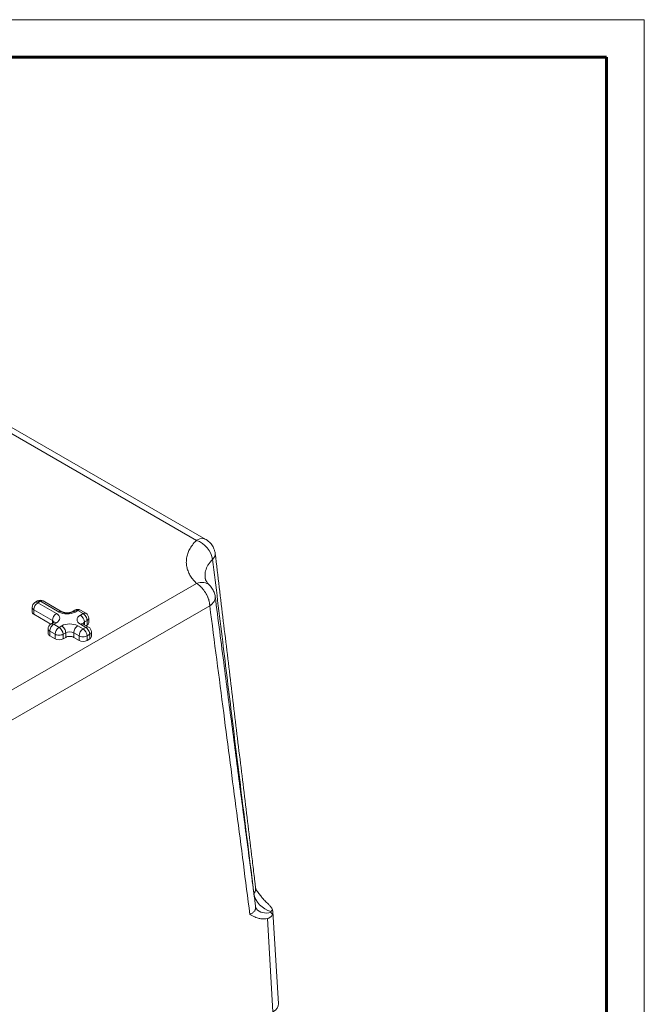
# Model space of a CAD drawing. Header units: millimetres. Extents: x 0 to 594, y 0 to 420.
# Tile 21 of 21: x 511 to 594, y 289 to 420. Entities that reach past the tile are written whole.
import ezdxf

# ---------------------------------------------------------------- set-up
doc = ezdxf.new("R2010")
doc.units = ezdxf.units.MM
doc.linetypes.add('K5LT_BASIC', pattern=[0])
doc.linetypes.add('K5LT_THIN', pattern=[0])
doc.layers.add('Системный слой (1)', color=251, linetype='Continuous', true_color=0x6c6c6c)

# ---------------------------------------------------------------- blocks, each defined once
blk = doc.blocks.new('U81')
at = {"layer": 'Системный слой (1)', "color": 7, "linetype": 'K5LT_THIN', "lineweight": 18, "true_color": 0xffffff}
for p, q in [((534.98, 350.98), (534.52, 350.79)), ((535.41, 351.02), (534.98, 350.98)), ((535.77, 350.91), (535.41, 351.02)), ((535.77, 350.91), (535.77, 350.91)), ((534.52, 350.79), (534.52, 350.78))]:
    blk.add_line(p, q, dxfattribs=at)
blk = doc.blocks.new('U91')
at = {"layer": 'Системный слой (1)', "color": 7, "linetype": 'K5LT_THIN', "lineweight": 18, "true_color": 0xffffff}
for p, q in [((544.67, 301.43), (544.6, 301.71)), ((544.6, 301.05), (544.67, 301.43))]:
    blk.add_line(p, q, dxfattribs=at)
blk = doc.blocks.new('U122')
at = {"layer": 'Системный слой (1)', "color": 7, "linetype": 'K5LT_THIN', "lineweight": 18, "true_color": 0xffffff}
for p in [(513.79, 342.69), (513.42, 342.72)]:
    blk.add_line(p, (513.42, 342.72), dxfattribs=at)
blk = doc.blocks.new('U124')
at = {"layer": 'Системный слой (1)', "color": 7, "linetype": 'K5LT_THIN', "lineweight": 18, "true_color": 0xffffff}
for p in [(518.74, 341.46), (518.37, 341.5)]:
    blk.add_line(p, (518.37, 341.5), dxfattribs=at)
blk = doc.blocks.new('U200')
at = {"color": 7, "linetype": 'K5LT_THIN', "lineweight": 18, "true_color": 0xffffff}
for p, q in [((0, 420), (594, 420)), ((594, 420), (594, 0))]:
    blk.add_line(p, q, dxfattribs=at)
at = {"color": 143, "linetype": 'K5LT_BASIC', "lineweight": 60, "true_color": 0x33acca}
for p, q in [((20, 415), (589, 415)), ((589, 415), (589, 5))]:
    blk.add_line(p, q, dxfattribs=at)

msp = doc.modelspace()

# ---------------------------------------------------------------- linework, layer by layer
at = {"layer": 'Системный слой (1)', "color": 7, "linetype": 'K5LT_THIN', "lineweight": 18, "true_color": 0xffffff}
for p, q in [((534.518, 350.7844), (507.2094, 366.551)), ((535.7681, 350.9081), (508.4593, 366.6749)), ((535.6781, 345.7672), (535.6781, 345.7671)), ((507.2094, 329.293), (534.518, 345.0596)), ((508.9761, 326.303), (536.2847, 342.0696)), ((512.6891, 341.2588), (512.6891, 341.8712)), ((513.4176, 342.7248), (513.0641, 342.5207)), ((513.7926, 342.6877), (513.4391, 342.4835)), ((513.4391, 342.4835), (515.914, 341.0547)), ((516.2675, 341.2588), (513.7926, 342.6877)), ((516.6425, 341.2959), (514.1676, 342.7248)), ((512.9088, 340.9526), (512.9088, 341.565)), ((512.9088, 341.565), (515.3836, 340.1361)), ((512.9088, 340.9526), (515.1644, 339.6503)), ((518.3674, 341.5001), (518.0138, 341.2959)), ((518.7424, 341.4629), (518.3888, 341.2588)), ((519.4495, 341.0547), (518.7424, 341.4629)), ((519.0959, 340.8505), (519.4495, 341.0547)), ((519.8245, 341.0918), (519.1174, 341.5001)), ((520.1995, 339.8299), (520.1995, 340.4423)), ((514.8104, 338.401), (514.8104, 339.0134)), ((515.539, 339.8671), (515.1854, 339.6629)), ((515.3836, 339.7774), (515.3836, 340.1361)), ((515.3836, 340.1361), (515.5927, 339.9023)), ((515.914, 339.8299), (515.5604, 339.6258)), ((515.5604, 339.6258), (516.2675, 339.2175)), ((516.2675, 339.2175), (516.6211, 339.4217)), ((518.7424, 339.4217), (519.4495, 339.0134)), ((519.803, 339.2175), (519.0959, 339.6258)), ((519.4171, 339.6982), (519.6263, 339.932)), ((519.4495, 339.0134), (519.803, 339.2175)), ((520.178, 339.2547), (519.4709, 339.6629)), ((519.6263, 339.932), (519.9798, 340.1361)), ((519.6263, 339.5733), (519.6263, 339.932)), ((519.8459, 339.4464), (519.9798, 339.5237)), ((519.9798, 339.5237), (519.9798, 340.1361)), ((515.0301, 338.0949), (515.0301, 338.7072)), ((515.0301, 338.7072), (515.7372, 338.299)), ((515.0301, 338.0949), (515.7372, 337.6866)), ((515.7372, 337.6866), (515.7372, 338.299)), ((516.7978, 338.299), (517.1514, 338.5031)), ((516.7978, 337.6866), (516.7978, 338.299)), ((516.7978, 337.6866), (517.1514, 337.8907)), ((517.1514, 337.8907), (517.1514, 338.5031)), ((518.2121, 338.5031), (518.9192, 338.0949)), ((518.2121, 337.8907), (518.2121, 338.5031)), ((518.2121, 337.8907), (518.9192, 337.4825)), ((518.9192, 337.4825), (518.9192, 338.0949)), ((519.9798, 338.0949), (520.3334, 338.299)), ((519.9798, 337.4825), (519.9798, 338.0949)), ((520.3334, 337.6866), (520.3334, 338.299)), ((520.553, 337.9928), (520.553, 338.6052)), ((519.9798, 337.4825), (520.3334, 337.6866)), ((542.1536, 303.8404), (542.142, 303.8255)), ((542.4523, 304.3302), (542.4507, 304.3326)), ((542.4563, 301.8092), (542.4563, 301.8092)), ((545.4096, 289.1845), (544.6688, 301.432)), ((544.6791, 288.1142), (543.9297, 300.5037))]:
    msp.add_line(p, q, dxfattribs=at)
for centre, start, end in [((513.4391, 341.8712), 120, 180), ((513.7926, 342.0753), 60, 120), ((518.7424, 340.8505), 60, 120), ((519.4495, 340.4423), 0, 60), ((515.5604, 339.0134), 120, 180), ((519.803, 338.6052), 0, 60)]:
    msp.add_arc(centre, 0.75, start, end, dxfattribs=at)
for centre, major_axis, ratio, start_param, end_param in [((534.518, 348.7432), (-1.7525, 1.7829), 0.70404184, 3.87723998, 5.33392002), ((534.518, 348.7432), (2.4821, 0.299), 0.53089498, 5.68594954, 6.28533771), ((534.518, 343.0184), (-1.7525, -1.7829), 0.70404184, 3.15058375, 4.09085794), ((534.518, 343.0184), (2.4792, 0.3217), 0.61627279, 5.42255849, 6.27648873), ((513.4391, 341.8712), (-0.75, 0), 0.57735027, 0, 0.78539816), ((513.4391, 341.8712), (0.375, 0.6495), 0.57735027, 0.78539816, 2.35619449), ((513.4391, 341.8712), (-0.375, 0.6495), 0.57735027, 5.49778714, 6.28318531), ((513.7926, 342.0753), (-0.375, 0.6495), 0.57735027, 6.28318075, 6.28318531), ((513.7926, 342.0753), (0.375, 0.6495), 0.57735027, 0, 0.78539816), ((513.4391, 341.2588), (-0.75, 0), 0.57735027, 0, 0.78539816), ((515.914, 340.4423), (-0.375, -0.6495), 0.57735027, 3.92699082, 5.49778714), ((514.8533, 340.4423), (1.5, 0), 0.57735027, 5.49778714, 7.06858347), ((516.2675, 340.6464), (0.375, 0.6495), 0.57735027, 0, 0.78539816), ((517.3282, 341.8712), (1.5, 0), 0.57735027, 3.92699082, 5.49778714), ((518.3888, 340.6464), (-0.375, 0.6495), 0.57735027, 5.49778714, 6.28318531), ((518.7424, 340.8505), (-0.375, 0.6495), 0.57735027, 6.28318075, 6.28318531), ((520.1566, 340.2382), (-1.5, 0), 0.57735027, 5.49778714, 7.06858347), ((518.7424, 340.8505), (0.375, 0.6495), 0.57735027, 0, 0.78539816), ((519.0959, 340.2382), (-0.375, 0.6495), 0.57735027, 3.92699082, 5.49778714), ((519.4495, 340.4423), (0.375, 0.6495), 0.57735027, 0, 0.78539816), ((519.4495, 340.4423), (0.375, -0.6495), 0.57735027, 0.78539816, 2.35619449), ((519.4495, 340.4423), (0.75, 0), 0.57735027, 5.49778714, 6.28318531), ((515.5604, 339.0134), (-0.75, 0), 0.57735027, 0, 0.78539816), ((515.5604, 339.0134), (0.375, 0.6495), 0.57735027, 0.78539816, 2.35619449), ((515.5604, 339.0134), (-0.375, 0.6495), 0.57735027, 5.49778714, 6.28318531), ((515.914, 339.2175), (-0.375, 0.6495), 0.57735027, 5.49778714, 6.28318531), ((516.2675, 338.6052), (-0.375, -0.6495), 0.57735027, 3.92699082, 5.49778714), ((516.2675, 338.6052), (-0.375, 0.6495), 0.57735027, 3.92699082, 5.49778714), ((517.6817, 338.8093), (-1.5, 0), 0.57735027, 3.92699082, 5.49778714), ((516.6211, 338.8093), (0.375, -0.6495), 0.57735027, 0.78539816, 2.35619449), ((518.7424, 338.8093), (0.375, 0.6495), 0.57735027, 0.78539816, 2.35619449), ((519.4495, 338.401), (-0.375, -0.6495), 0.57735027, 3.92699082, 5.49778714), ((519.0959, 339.0134), (0.375, 0.6495), 0.57735027, 0, 0.78539816), ((519.4495, 338.401), (-0.375, 0.6495), 0.57735027, 3.92699082, 5.49778714), ((519.803, 338.6052), (0.375, 0.6495), 0.57735027, 0, 0.78539816), ((519.803, 338.6052), (0.375, -0.6495), 0.57735027, 0.78539816, 2.35619449), ((519.4495, 339.8299), (0.75, 0), 0.57735027, 5.49778714, 6.28318531), ((515.5604, 338.401), (-0.75, 0), 0.57735027, 0, 0.78539816), ((516.2675, 338.6052), (-0.75, 0), 0.57735027, 0.78539816, 2.35619449), ((517.6817, 338.1969), (-0.75, 0), 0.57735027, 3.92699082, 5.49778714), ((517.6817, 337.5846), (0.75, 0), 0.57735027, 0.78539816, 2.35619449), ((519.4495, 338.401), (-0.75, 0), 0.57735027, 0.78539816, 2.35619449), ((519.803, 338.6052), (0.75, 0), 0.57735027, 5.49778714, 6.28318531), ((519.803, 337.9928), (0.75, 0), 0.57735027, 5.49778714, 6.28318531), ((516.2675, 337.9928), (0.75, 0), 0.57735027, 3.92699082, 5.49778714), ((519.4495, 337.7887), (0.75, 0), 0.57735027, 3.92699082, 5.49778714), ((544.4077, 303.474), (1.9514, -1.5627), 0.74111603, 3.79273226, 5.24801463), ((544.4077, 303.3719), (-1.9514, -1.5627), 0.74111603, 0.01135205, 1.03517068), ((542.9081, 289.1342), (-2.503, 0), 0.5766475, 2.35680348, 3.17645678)]:
    msp.add_ellipse(centre, major_axis=major_axis, ratio=ratio, start_param=start_param, end_param=end_param, dxfattribs=at)
for points, knots in [([(535.7678, 350.9083), (535.7679, 350.9083), (535.7679, 350.9082), (535.791, 350.8947), (535.814, 350.8812), (535.8933, 350.8319), (535.949, 350.7942), (536.0916, 350.6889), (536.1759, 350.6177), (536.3331, 350.4657), (536.4049, 350.3865), (536.5347, 350.2241), (536.5948, 350.1386), (536.6985, 349.9698), (536.743, 349.887), (536.8207, 349.7206), (536.8536, 349.6389), (536.8997, 349.505), (536.916, 349.4521), (536.9499, 349.3272), (536.9657, 349.2571), (536.986, 349.144), (536.9925, 349.1021), (536.9986, 349.054), (536.9993, 349.0481), (537, 349.0421)], [0.22121909, 0.22121909, 0.22121909, 0.22121909, 0.22225046, 0.22225046, 0.66365727, 0.66365727, 1.76975273, 1.76975273, 3.60202597, 3.60202597, 5.36185318, 5.36185318, 7.06011319, 7.06011319, 8.63909973, 8.63909973, 10.08038179, 10.08038179, 10.99807496, 10.99807496, 12.19845092, 12.19845092, 12.900622, 12.900622, 13, 13, 13, 13]), ([(534.518, 350.7844), (534.3143, 350.5841), (533.9655, 350.1872), (533.5871, 349.5915), (533.3365, 349.0127), (533.1938, 348.4416), (533.1532, 347.8612), (533.2152, 347.2833), (533.3784, 346.7148), (533.6417, 346.1563), (533.9659, 345.6709), (534.2747, 345.307), (534.452, 345.1245), (534.518, 345.0596)], [0, 0, 0, 0, 1.62467456, 3.10835206, 4.43188808, 5.79352597, 7.14020741, 8.49130448, 9.83904397, 11.16662251, 12.53622289, 13.47351083, 14, 14, 14, 14]), ([(536.6596, 348.2493), (536.5266, 348.1199), (536.2958, 347.8645), (536.0337, 347.4819), (535.8479, 347.1127), (535.7202, 346.7376), (535.6559, 346.3719), (535.6477, 346.0439), (535.6658, 345.8513), (535.6781, 345.7672)], [0, 0, 0, 0, 1.75175746, 3.34589969, 4.77452699, 6.20960268, 7.7733021, 9.02514031, 10, 10, 10, 10]), ([(542.1536, 303.8404), (541.6312, 307.9641), (540.6596, 315.7223), (539.2787, 326.8792), (537.9666, 337.5555), (537.1053, 344.5989), (536.6596, 348.2493)], [0, 0, 0, 0, 1.95463517, 3.67287222, 5.27586113, 7, 7, 7, 7]), ([(542.3726, 304.5794), (542.3725, 304.5803), (542.3724, 304.5812), (542.3694, 304.6062), (542.3665, 304.6303), (542.3577, 304.7024), (542.3519, 304.7503), (542.3345, 304.8932), (542.323, 304.9882), (542.2885, 305.2718), (542.2656, 305.4603), (542.1972, 306.0228), (542.1518, 306.3968), (542.0163, 307.5125), (541.9263, 308.2542), (541.6577, 310.4681), (541.4793, 311.9401), (540.9445, 316.3551), (540.5885, 319.2978), (539.8741, 325.2094), (539.5156, 328.1781), (538.7991, 334.1155), (538.4411, 337.0841), (537.7221, 343.0492), (537.361, 346.0456), (537, 349.0421)], [0.03965908, 0.03965908, 0.03965908, 0.03965908, 0.04113451, 0.04113451, 0.08178273, 0.08178273, 0.16243079, 0.16243079, 0.32243014, 0.32243014, 0.63983531, 0.63983531, 1.26945858, 1.26945858, 2.51833099, 2.51833099, 4.99700289, 4.99700289, 9.95267134, 9.95267134, 14.95265108, 14.95265108, 19.95263082, 19.95263082, 24.9998987, 24.9998987, 24.9998987, 24.9998987]), ([(535.6781, 345.7672), (535.6781, 345.7672), (535.6781, 345.7672), (535.683, 345.7416), (535.6865, 345.7169), (535.6992, 345.6636), (535.7073, 345.6348), (535.7278, 345.5732), (535.7404, 345.5399), (535.7713, 345.4684), (535.7898, 345.4299), (535.8344, 345.3469), (535.8608, 345.3022), (535.9232, 345.2064), (535.9597, 345.155), (536.0105, 345.0896), (536.0202, 345.0773), (536.0439, 345.048), (536.0581, 345.0308), (536.0834, 345.0009), (536.0943, 344.9883), (536.1134, 344.9665), (536.1215, 344.9573), (536.1358, 344.9415), (536.1418, 344.9348), (536.154, 344.9215), (536.1602, 344.9148), (536.1724, 344.9017), (536.1785, 344.8952), (536.1908, 344.8822), (536.197, 344.8757), (536.2157, 344.8563), (536.2284, 344.8433), (536.2509, 344.8206), (536.2607, 344.8109), (536.2705, 344.8012)], [0, 0, 0, 0, 0.00158112, 0.00158112, 2.47704691, 2.47704691, 4.97380055, 4.97380055, 7.56271472, 7.56271472, 10.22042425, 10.22042425, 12.98215645, 12.98215645, 15.86904109, 15.86904109, 16.52535196, 16.52535196, 17.43187086, 17.43187086, 18.08428137, 18.08428137, 18.5538132, 18.5538132, 18.89172949, 18.89172949, 19.22964578, 19.22964578, 19.55437328, 19.55437328, 19.87910079, 19.87910079, 20.52331726, 20.52331726, 21, 21, 21, 21]), ([(534.518, 345.0596), (534.5774, 345.0253), (534.6514, 344.9783), (534.739, 344.9162), (534.7814, 344.8849), (534.8229, 344.8532), (534.8635, 344.8209), (534.9036, 344.7881), (534.9432, 344.7543), (534.9828, 344.7195), (535.0202, 344.6857), (535.0466, 344.661), (535.0877, 344.6221), (535.1321, 344.5784), (535.1883, 344.5205), (535.2319, 344.4738), (535.2763, 344.4247), (535.3421, 344.3494), (535.434, 344.2376), (535.548, 344.0854), (535.6526, 343.9309), (535.7275, 343.8097), (535.773, 343.7316), (535.7997, 343.6843), (535.8177, 343.6516), (535.8317, 343.6257), (535.8449, 343.6011), (535.8611, 343.5703), (535.9097, 343.4755), (535.9549, 343.38), (535.9966, 343.2839), (536.0118, 343.2479), (536.0266, 343.2118), (536.0412, 343.1755), (536.0553, 343.1385), (536.0696, 343.1013), (536.0801, 343.0727), (536.1038, 343.0063), (536.1265, 342.9385), (536.1503, 342.8601), (536.1627, 342.8176), (536.1746, 342.7746), (536.186, 342.7316), (536.1968, 342.6888), (536.2283, 342.557), (536.2516, 342.4297), (536.2668, 342.3081), (536.2704, 342.2759), (536.2736, 342.2444), (536.2764, 342.2137), (536.2788, 342.1838), (536.2821, 342.1355), (536.2838, 342.0976), (536.2847, 342.0696)], [0, 0, 0, 0, 3.54349634, 4.4132338, 5.26325512, 6.10034292, 6.91880569, 7.73137946, 8.54055386, 9.35198887, 10.17330532, 10.85690789, 11.0025606, 12.74613944, 13.6667236, 14.60094265, 15.57706561, 16.58130632, 18.97036029, 21.84397827, 24.70929933, 26.87244314, 27.86164045, 28.52208081, 29.16254014, 29.43809186, 29.76335547, 30.34457087, 30.90630803, 34.26869329, 34.82698869, 35.38442633, 35.94151149, 36.5031426, 37.06979373, 37.6472425, 38.2303907, 38.39190696, 40.71265197, 41.36294716, 42.02048246, 42.68687574, 43.35491689, 44.02126123, 44.68415955, 49.52237222, 50.05319651, 50.57953742, 51.0927902, 51.59738563, 52.08908346, 52.57655547, 54, 54, 54, 54]), ([(536.2705, 344.8012), (536.3438, 344.7292), (536.4127, 344.6525), (536.5413, 344.4905), (536.6007, 344.4051), (536.7089, 344.227), (536.7575, 344.1343), (536.8427, 343.9439), (536.8792, 343.8462), (536.9396, 343.6482), (536.9635, 343.5478), (536.987, 343.4122), (536.9923, 343.3779), (536.9969, 343.3423), (536.9971, 343.3412), (536.9972, 343.3401)], [0, 0, 0, 0, 2.96946565, 2.96946565, 5.97032334, 5.97032334, 8.98595132, 8.98595132, 11.99244799, 11.99244799, 14.96480533, 14.96480533, 15.96740305, 15.96740305, 16, 16, 16, 16]), ([(542.3736, 302.0587), (542.3724, 302.0681), (542.3712, 302.0776), (542.3672, 302.108), (542.3644, 302.129), (542.3562, 302.1917), (542.3507, 302.2333), (542.3344, 302.3575), (542.3236, 302.4401), (542.2913, 302.6865), (542.2698, 302.8502), (542.2058, 303.3387), (542.1633, 303.6635), (542.0364, 304.632), (541.9521, 305.2759), (541.6994, 307.2069), (541.5311, 308.4942), (541.028, 312.3457), (540.6935, 314.9101), (540.0004, 320.2292), (539.6419, 322.9838), (538.9253, 328.4935), (538.5672, 331.2484), (537.8051, 337.1156), (537.4011, 340.2279), (536.9972, 343.3401)], [0.02156397, 0.02156397, 0.02156397, 0.02156397, 0.03870148, 0.03870148, 0.07684303, 0.07684303, 0.15248621, 0.15248621, 0.30249273, 0.30249273, 0.59994611, 0.59994611, 1.18973352, 1.18973352, 2.35906967, 2.35906967, 4.69657536, 4.69657536, 9.35227597, 9.35227597, 14.35227197, 14.35227197, 19.35226797, 19.35226797, 24.99998001, 24.99998001, 24.99998001, 24.99998001]), ([(541.6248, 301.0648), (541.0358, 305.5568), (539.8702, 314.4822), (538.0915, 328.1514), (536.9001, 337.3273), (536.2847, 342.0696)], [0, 0, 0, 0, 1.97295482, 3.91886446, 6, 6, 6, 6]), ([(518.0138, 341.2959), (518.0132, 341.2956), (518.0125, 341.2952), (518.0108, 341.2942), (518.0097, 341.2936), (518.0066, 341.2918), (518.0045, 341.2907), (517.9986, 341.2874), (517.9946, 341.2852), (517.9834, 341.2793), (517.9761, 341.2756), (517.9596, 341.2675), (517.9503, 341.2631), (517.9173, 341.2484), (517.8918, 341.2382), (517.841, 341.22), (517.8162, 341.212), (517.758, 341.1953), (517.7239, 341.1868), (517.6531, 341.1718), (517.6165, 341.1654), (517.5568, 341.157), (517.5343, 341.1543), (517.4699, 341.1477), (517.4273, 341.1449), (517.3511, 341.1426), (517.3174, 341.1425), (517.2397, 341.1443), (517.1957, 341.147), (517.1105, 341.1552), (517.0693, 341.1607), (516.9906, 341.1742), (516.953, 341.182), (516.8944, 341.1965), (516.8723, 341.2026), (516.8195, 341.2185), (516.7896, 341.2288), (516.7355, 341.2498), (516.7108, 341.2607), (516.672, 341.2796), (516.6569, 341.2876), (516.6425, 341.2959)], [0, 0, 0, 0, 0.03687337, 0.03687337, 0.09832899, 0.09832899, 0.20894911, 0.20894911, 0.41789821, 0.41789821, 0.77431742, 0.77431742, 1.19161596, 1.19161596, 2.19216605, 2.19216605, 3.05013027, 3.05013027, 4.1214191, 4.1214191, 5.19270793, 5.19270793, 5.82467457, 5.82467457, 6.98995067, 6.98995067, 7.90216168, 7.90216168, 9.10558014, 9.10558014, 10.27182731, 10.27182731, 11.40298095, 11.40298095, 12.11881881, 12.11881881, 13.18401577, 13.18401577, 14.20948683, 14.20948683, 15, 15, 15, 15]), ([(515.6272, 339.9318), (515.6284, 339.9338), (515.6297, 339.9356), (515.6299, 339.936), (515.6289, 339.9347), (515.6246, 339.9299), (515.6209, 339.926), (515.6099, 339.9159), (515.6024, 339.9096), (515.5906, 339.9007), (515.5881, 339.8988), (515.5802, 339.8931), (515.5744, 339.8891), (515.5595, 339.8794), (515.55, 339.8735), (515.5394, 339.8673), (515.5392, 339.8672), (515.539, 339.8671)], [0, 0, 0, 0, 1.2385115, 1.2385115, 2.39773973, 2.39773973, 3.69554956, 3.69554956, 5.03135447, 5.03135447, 5.37163933, 5.37163933, 6.05220907, 6.05220907, 6.9807805, 6.9807805, 7, 7, 7, 7]), ([(519.4709, 339.6629), (519.4701, 339.6634), (519.4692, 339.6639), (519.4669, 339.6653), (519.4654, 339.6662), (519.4612, 339.6686), (519.4586, 339.6702), (519.4513, 339.6747), (519.4468, 339.6776), (519.4348, 339.6854), (519.4279, 339.6903), (519.4169, 339.6983), (519.4125, 339.7017), (519.4012, 339.7107), (519.3953, 339.716), (519.3903, 339.7208), (519.3897, 339.7214), (519.388, 339.723), (519.3871, 339.7239), (519.3854, 339.7256), (519.3847, 339.7264), (519.3835, 339.7277), (519.383, 339.7282), (519.3822, 339.7292), (519.3818, 339.7296), (519.3813, 339.7302), (519.381, 339.7306), (519.3804, 339.7312), (519.3801, 339.7317), (519.3801, 339.7317), (519.3807, 339.7309), (519.3819, 339.729), (519.3825, 339.7279), (519.383, 339.7271)], [0, 0, 0, 0, 0.08680984, 0.08680984, 0.23872705, 0.23872705, 0.52085901, 0.52085901, 1.04171803, 1.04171803, 1.97493129, 1.97493129, 2.69478199, 2.69478199, 4.06976706, 4.06976706, 4.26883863, 4.26883863, 4.640874, 4.640874, 4.97908797, 4.97908797, 5.28655522, 5.28655522, 5.5660709, 5.5660709, 5.84558658, 5.84558658, 6.40461794, 6.40461794, 7.52268066, 7.52268066, 8, 8, 8, 8]), ([(542.3726, 304.5794), (542.381, 304.5111), (542.383, 304.3832), (542.3499, 304.2071), (542.2939, 304.0597), (542.2273, 303.94), (542.1776, 303.8707), (542.1536, 303.8404)], [0, 0, 0, 0, 2.09262272, 3.93351651, 5.54586764, 6.90136214, 8, 8, 8, 8]), ([(542.4507, 304.3326), (542.4469, 304.3384), (542.4433, 304.3446), (542.4334, 304.3633), (542.4271, 304.3763), (542.4146, 304.406), (542.4082, 304.4231), (542.3962, 304.461), (542.3905, 304.4814), (542.3802, 304.5279), (542.3758, 304.5539), (542.3726, 304.5794)], [0, 0, 0, 0, 0.59768778, 0.59768778, 1.19470481, 1.19470481, 1.78380989, 1.78380989, 2.36854777, 2.36854777, 3, 3, 3, 3]), ([(543.9297, 302.5437), (543.7691, 302.691), (543.4987, 302.9662), (543.1208, 303.4099), (542.7843, 303.8494), (542.5625, 304.1669), (542.4525, 304.3299)], [0, 0, 0, 0, 2.0688829, 3.57781985, 5.26090657, 7, 7, 7, 7]), ([(544.6028, 301.7147), (544.5776, 301.7761), (544.5159, 301.8944), (544.3943, 302.065), (544.2592, 302.2218), (544.1069, 302.3784), (543.9933, 302.4854), (543.9297, 302.5437)], [0, 0, 0, 0, 1.87307608, 3.56519938, 5.03462766, 6.40382251, 8, 8, 8, 8]), ([(541.6248, 301.0648), (541.7074, 301.1019), (541.8517, 301.1777), (542.0251, 301.3006), (542.1575, 301.4252), (542.2598, 301.5564), (542.334, 301.6988), (542.3732, 301.8389), (542.3824, 301.9601), (542.3774, 302.0299), (542.3736, 302.0587)], [0, 0, 0, 0, 1.76153857, 3.2967205, 4.67801132, 6.08591059, 7.54131451, 9.0291007, 10.18896127, 11, 11, 11, 11]), ([(543.9297, 300.5037), (543.8093, 300.478), (543.6217, 300.4532), (543.3284, 300.4487), (543.0865, 300.4728), (542.8209, 300.5276), (542.5613, 300.6059), (542.2633, 300.7271), (541.9476, 300.8843), (541.7343, 301.0031), (541.6248, 301.0648)], [0, 0, 0, 0, 1.4736153, 2.34679214, 3.80123644, 4.72181721, 6.05500832, 7.56669177, 9.22406547, 11, 11, 11, 11]), ([(542.3736, 302.0587), (542.3743, 302.0535), (542.3751, 302.0483), (542.3772, 302.034), (542.3787, 302.0251), (542.3836, 301.9988), (542.3874, 301.9819), (542.3971, 301.9443), (542.4033, 301.9243), (542.4116, 301.901), (542.4136, 301.8958), (542.417, 301.887), (542.4184, 301.8834), (542.4209, 301.8773), (542.422, 301.8748), (542.4237, 301.8707), (542.4245, 301.869), (542.4257, 301.8662), (542.4262, 301.865), (542.4273, 301.8627), (542.4278, 301.8616), (542.4286, 301.8597), (542.429, 301.8589), (542.43, 301.8568), (542.4306, 301.8555), (542.4324, 301.8517), (542.4335, 301.8493), (542.437, 301.8424), (542.4392, 301.8381), (542.4453, 301.8267), (542.4489, 301.8207), (542.4552, 301.8107), (542.4572, 301.808), (542.4573, 301.8079), (542.4566, 301.8088), (542.4563, 301.8092)], [0, 0, 0, 0, 0.61702847, 0.61702847, 1.6968283, 1.6968283, 3.85642796, 3.85642796, 6.76481552, 6.76481552, 7.63163188, 7.63163188, 8.28935716, 8.28935716, 8.75796795, 8.75796795, 9.09183998, 9.09183998, 9.32971443, 9.32971443, 9.56758888, 9.56758888, 9.73228224, 9.73228224, 10.02507625, 10.02507625, 10.59236522, 10.59236522, 11.72694317, 11.72694317, 13.95949991, 13.95949991, 16.91376735, 16.91376735, 18, 18, 18, 18]), ([(544.4077, 301.4327), (544.4005, 301.4238), (544.3907, 301.4062), (544.3868, 301.3797), (544.392, 301.3545), (544.4013, 301.3386), (544.4077, 301.3306)], [0, 0, 0, 0, 1.96436333, 3.66602221, 5.25699962, 7, 7, 7, 7]), ([(544.6028, 301.0487), (544.5776, 300.9873), (544.5159, 300.8753), (544.3943, 300.737), (544.2592, 300.6331), (544.1069, 300.5532), (543.9933, 300.5173), (543.9297, 300.5037)], [0, 0, 0, 0, 1.87307608, 3.56519938, 5.03462766, 6.40382251, 8, 8, 8, 8])]:
    msp.add_open_spline(points, degree=3, knots=knots, dxfattribs=at)
for points in [[(544.6028, 301.7147), (544.5465, 301.6188), (544.4813, 301.5246), (544.4077, 301.4327)], [(544.6028, 301.0487), (544.5465, 301.1446), (544.4813, 301.2388), (544.4077, 301.3306)]]:
    msp.add_open_spline(points, degree=3, dxfattribs=at)

# ---------------------------------------------------------------- block references
msp.add_blockref('U200', (0, 0))
at = {"layer": 'Системный слой (1)'}
for name in ['U81', 'U122', 'U124', 'U91']:
    msp.add_blockref(name, (0, 0), dxfattribs=at)

doc.saveas('drawing.dxf')
